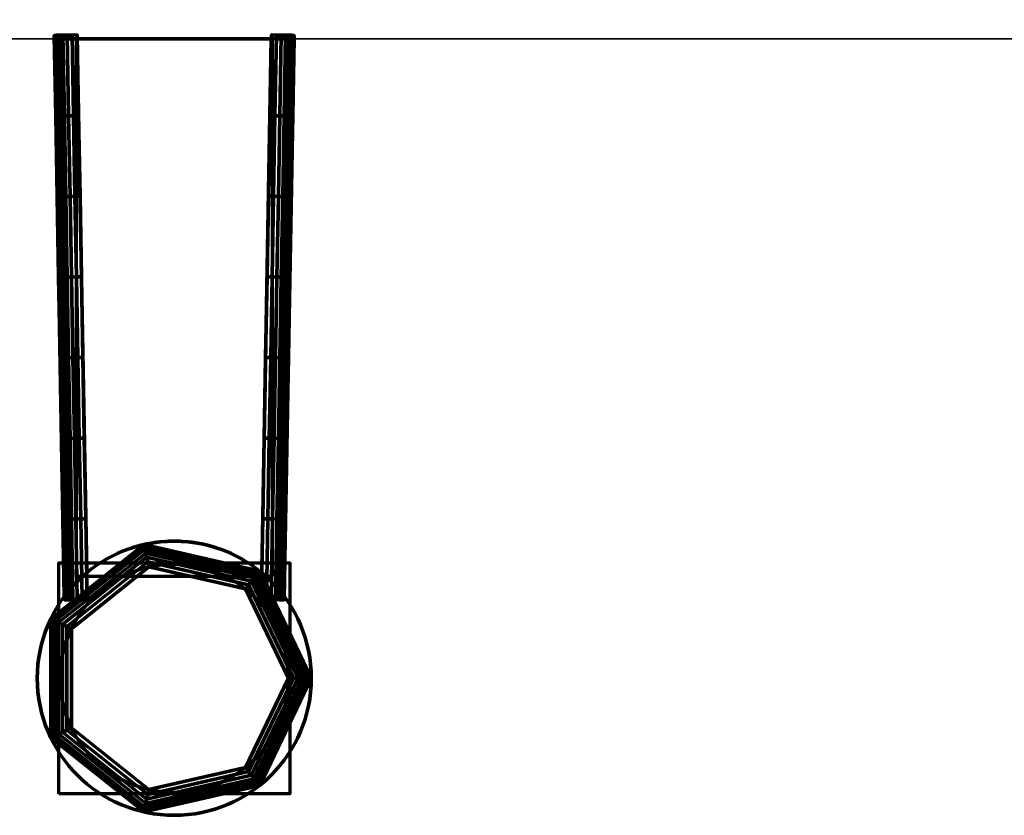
# Model space of a CAD drawing. Header units: millimetres. Extents: x -409 to 1909, y -74 to 34.
# Tile 43 of 91: x 1024 to 1067, y -74 to -39. Entities that reach past the tile are written whole.
import ezdxf

# ---------------------------------------------------------------- set-up
doc = ezdxf.new("R2010")
doc.units = ezdxf.units.MM
doc.layers.add('151', color=7, linetype='Continuous')

msp = doc.modelspace()

# ---------------------------------------------------------------- linework, layer by layer
at = {"layer": '151', "color": 7, "linetype": 'Continuous', "lineweight": 35}
for p, q in [((1069.35, -40, 2017.01), (992.65, -40, 2017.01)), ((1069.35, -40, 1.5), (992.65, -40, 1.5))]:
    msp.add_line(p, q, dxfattribs=at)
at = {"layer": '151', "color": 252, "linetype": 'Continuous', "lineweight": 70}
for p, q in [((1025.75, -40, 1262.5), (1025.75, -40, 1239.5)), ((1026.186, -64.419, 1262.5), (1025.75, -40, 1262.5)), ((1025.75, -40, 1239.5), (1026.186, -64.419, 1239.5)), ((1025.75, -40, 782.5), (1025.75, -40, 759.5)), ((1025.75, -40, 759.5), (1026.186, -64.419, 759.5)), ((1026.186, -64.419, 782.5), (1025.75, -40, 782.5)), ((1026.75, -40, 1238.5), (1035.25, -40, 1238.5)), ((1026.75, -40, 1263.5), (1035.25, -40, 1263.5)), ((1027.168, -63.383, 1238.5), (1026.75, -40, 1238.5)), ((1026.75, -40, 1263.5), (1027.168, -63.383, 1263.5)), ((1026.75, -40, 783.5), (1035.25, -40, 783.5)), ((1026.75, -40, 783.5), (1027.168, -63.383, 783.5)), ((1026.75, -40, 758.5), (1035.25, -40, 758.5)), ((1027.168, -63.383, 758.5), (1026.75, -40, 758.5)), ((1035.25, -40, 1238.5), (1034.832, -63.383, 1238.5)), ((1034.832, -63.383, 1263.5), (1035.25, -40, 1263.5)), ((1035.25, -40, 758.5), (1034.832, -63.383, 758.5)), ((1034.832, -63.383, 783.5), (1035.25, -40, 783.5)), ((1036.25, -40, 1262.5), (1035.814, -64.419, 1262.5)), ((1035.814, -64.419, 1239.5), (1036.25, -40, 1239.5)), ((1036.25, -40, 782.5), (1035.814, -64.419, 782.5)), ((1035.814, -64.419, 759.5), (1036.25, -40, 759.5)), ((1036.25, -40, 1262.5), (1036.25, -40, 1239.5)), ((1036.25, -40, 782.5), (1036.25, -40, 759.5)), ((1026.186, -64.419, 1239.5), (1026.186, -64.419, 1262.5)), ((1026.186, -64.419, 759.5), (1026.186, -64.419, 782.5)), ((1035.814, -64.419, 1262.5), (1035.814, -64.419, 1239.5)), ((1035.814, -64.419, 782.5), (1035.814, -64.419, 759.5))]:
    msp.add_line(p, q, dxfattribs=at)
for centre, radius in [((1031, -68, 732), 6), ((1031, -68, 1291), 5)]:
    msp.add_circle(centre, radius, dxfattribs=at)
at = {"layer": '151', "color": 252, "linetype": 'Continuous', "lineweight": 70, "extrusion": (0, 0, -1)}
for centre, radius in [((-1031, -68, -1290), 6), ((-1031, -68, -731), 5)]:
    msp.add_circle(centre, radius, dxfattribs=at)
at = {"layer": '151', "color": 252, "linetype": 'Continuous', "lineweight": 70}
for centre in [(1031, -68, 1263.5), (1031, -68, 1238.5), (1031, -68, 783.5), (1031, -68, 758.5)]:
    msp.add_arc(centre, 6, 50.304, 129.696, dxfattribs=at)
at = {"layer": '151', "color": 252, "linetype": 'Continuous', "lineweight": 70, "extrusion": (-2.44929e-16, 1, 0)}
for centre, start_param, end_param in [((1026.75, -40, 1262.5), 3.141593, 4.712389), ((1026.75, -40, 782.5), 3.141593, 4.712389), ((1035.25, -40, 1262.5), 4.712389, 6.283185), ((1035.25, -40, 782.5), 4.712389, 6.283185)]:
    msp.add_ellipse(centre, major_axis=(1, 0), ratio=0.999841, start_param=start_param, end_param=end_param, dxfattribs=at)
at = {"layer": '151', "color": 252, "linetype": 'Continuous', "lineweight": 70, "extrusion": (0, 1, 0)}
for centre, start_param, end_param in [((1026.75, -40, 1239.5), 4.712389, 6.283185), ((1026.75, -40, 759.5), 4.712389, 6.283185), ((1035.25, -40, 1239.5), 3.141593, 4.712389), ((1035.25, -40, 759.5), 3.141593, 4.712389)]:
    msp.add_ellipse(centre, major_axis=(-1, 0), ratio=0.999841, start_param=start_param, end_param=end_param, dxfattribs=at)
at = {"layer": '151', "color": 252, "linetype": 'Continuous', "lineweight": 70}
for points, knots in [([(1027.168, -63.383, 1238.5), (1026.922, -63.588, 1238.5), (1026.698, -63.809, 1238.588), (1026.336, -64.215, 1238.913), (1026.186, -64.419, 1239.177), (1026.186, -64.419, 1239.5)], [0, 0, 0, 0, 0.5, 0.5, 1, 1, 1, 1]), ([(1026.186, -64.419, 782.5), (1026.186, -64.419, 782.584), (1026.197, -64.404, 782.669), (1026.235, -64.353, 782.824), (1026.263, -64.317, 782.896), (1026.348, -64.209, 783.064), (1026.416, -64.127, 783.152), (1026.595, -63.923, 783.326), (1026.718, -63.794, 783.4), (1026.95, -63.571, 783.481), (1027.057, -63.475, 783.5), (1027.168, -63.383, 783.5)], [0, 0, 0, 0, 0.132781, 0.132781, 0.263679, 0.263679, 0.475624, 0.475624, 0.774041, 0.774041, 1, 1, 1, 1]), ([(1026.186, -64.419, 1262.5), (1026.186, -64.419, 1262.584), (1026.197, -64.404, 1262.669), (1026.235, -64.353, 1262.824), (1026.263, -64.317, 1262.896), (1026.348, -64.209, 1263.064), (1026.416, -64.127, 1263.152), (1026.595, -63.923, 1263.326), (1026.718, -63.794, 1263.4), (1026.95, -63.571, 1263.481), (1027.057, -63.475, 1263.5), (1027.168, -63.383, 1263.5)], [0, 0, 0, 0, 0.132781, 0.132781, 0.263679, 0.263679, 0.475624, 0.475624, 0.774041, 0.774041, 1, 1, 1, 1]), ([(1027.168, -63.383, 758.5), (1026.922, -63.588, 758.5), (1026.698, -63.809, 758.588), (1026.336, -64.215, 758.913), (1026.186, -64.419, 759.177), (1026.186, -64.419, 759.5)], [0, 0, 0, 0, 0.5, 0.5, 1, 1, 1, 1]), ([(1034.832, -63.383, 783.5), (1035.078, -63.588, 783.5), (1035.302, -63.809, 783.412), (1035.664, -64.215, 783.087), (1035.814, -64.419, 782.823), (1035.814, -64.419, 782.5)], [0, 0, 0, 0, 0.5, 0.5, 1, 1, 1, 1]), ([(1035.814, -64.419, 1239.5), (1035.814, -64.419, 1239.416), (1035.803, -64.404, 1239.331), (1035.765, -64.353, 1239.176), (1035.737, -64.317, 1239.104), (1035.652, -64.209, 1238.936), (1035.584, -64.127, 1238.848), (1035.405, -63.923, 1238.674), (1035.282, -63.794, 1238.6), (1035.05, -63.571, 1238.519), (1034.943, -63.475, 1238.5), (1034.832, -63.383, 1238.5)], [0, 0, 0, 0, 0.132781, 0.132781, 0.263679, 0.263679, 0.475624, 0.475624, 0.774041, 0.774041, 1, 1, 1, 1]), ([(1034.832, -63.383, 1263.5), (1035.078, -63.588, 1263.5), (1035.302, -63.809, 1263.412), (1035.664, -64.215, 1263.087), (1035.814, -64.419, 1262.823), (1035.814, -64.419, 1262.5)], [0, 0, 0, 0, 0.5, 0.5, 1, 1, 1, 1]), ([(1035.814, -64.419, 759.5), (1035.814, -64.419, 759.416), (1035.803, -64.404, 759.331), (1035.765, -64.353, 759.176), (1035.737, -64.317, 759.104), (1035.652, -64.209, 758.936), (1035.584, -64.127, 758.848), (1035.405, -63.923, 758.674), (1035.282, -63.794, 758.6), (1035.05, -63.571, 758.519), (1034.943, -63.475, 758.5), (1034.832, -63.383, 758.5)], [0, 0, 0, 0, 0.132781, 0.132781, 0.263679, 0.263679, 0.475624, 0.475624, 0.774041, 0.774041, 1, 1, 1, 1])]:
    msp.add_open_spline(points, degree=3, knots=knots, dxfattribs=at)

# ---------------------------------------------------------------- meshes
at = {"layer": '151', "color": 7, "linetype": 'Continuous', "lineweight": 35}
mesh = msp.add_polymesh((2, 2), dxfattribs=at)
for k, corner in enumerate([(1071, -40, 2017.01), (1071, 0, 2017.01), (991, -40, 2017.01), (991, 0, 2017.01)]):
    mesh.set_mesh_vertex(divmod(k, 2), corner)
mesh = msp.add_polymesh((2, 2), dxfattribs=at)
for k, corner in enumerate([(990.527, -38.5), (1071.473, -38.5), (990.527, -40, 1.5), (1071.473, -40, 1.5)]):
    mesh.set_mesh_vertex(divmod(k, 2), corner)
mesh = msp.add_polymesh((2, 2), dxfattribs=at)
for k, corner in enumerate([(1069.35, -40, 1.5), (1069.35, -40, 2017.01), (992.65, -40, 1.5), (992.65, -40, 2017.01)]):
    mesh.set_mesh_vertex(divmod(k, 2), corner)
at = {"layer": '151', "color": 252, "linetype": 'Continuous', "lineweight": 70}
mesh = msp.add_polymesh((8, 8), dxfattribs=at)
for k, corner in enumerate([(1027.189, -64.547, 1238.5), (1027.125, -61.017, 1238.5), (1027.062, -57.487, 1238.5), (1026.999, -53.957, 1238.5), (1026.936, -50.426, 1238.5), (1026.873, -46.896, 1238.5), (1026.81, -43.366, 1238.5), (1026.747, -39.836, 1238.5), (1026.966, -64.551, 1238.525), (1026.903, -61.021, 1238.525), (1026.84, -57.491, 1238.525), (1026.777, -53.961, 1238.525), (1026.714, -50.43, 1238.525), (1026.651, -46.9, 1238.525), (1026.588, -43.37, 1238.525), (1026.525, -39.84, 1238.525), (1026.755, -64.555, 1238.599), (1026.692, -61.025, 1238.599), (1026.629, -57.495, 1238.599), (1026.566, -53.964, 1238.599), (1026.503, -50.434, 1238.599), (1026.439, -46.904, 1238.599), (1026.376, -43.374, 1238.599), (1026.313, -39.843, 1238.599), (1026.565, -64.558, 1238.718), (1026.502, -61.028, 1238.718), (1026.439, -57.498, 1238.718), (1026.376, -53.968, 1238.718), (1026.313, -50.437, 1238.718), (1026.25, -46.907, 1238.718), (1026.187, -43.377, 1238.718), (1026.124, -39.847, 1238.718), (1026.407, -64.561, 1238.877), (1026.344, -61.031, 1238.877), (1026.281, -57.501, 1238.877), (1026.218, -53.971, 1238.877), (1026.155, -50.44, 1238.877), (1026.092, -46.91, 1238.877), (1026.029, -43.38, 1238.877), (1025.966, -39.85, 1238.877), (1026.288, -64.563, 1239.066), (1026.225, -61.033, 1239.066), (1026.162, -57.503, 1239.066), (1026.099, -53.973, 1239.066), (1026.036, -50.442, 1239.066), (1025.972, -46.912, 1239.066), (1025.909, -43.382, 1239.066), (1025.846, -39.852, 1239.066), (1026.214, -64.565, 1239.277), (1026.151, -61.034, 1239.277), (1026.088, -57.504, 1239.277), (1026.025, -53.974, 1239.277), (1025.962, -50.444, 1239.277), (1025.899, -46.914, 1239.277), (1025.835, -43.383, 1239.277), (1025.772, -39.853, 1239.277), (1026.189, -64.565, 1239.5), (1026.126, -61.035, 1239.5), (1026.063, -57.505, 1239.5), (1026, -53.974, 1239.5), (1025.937, -50.444, 1239.5), (1025.873, -46.914, 1239.5), (1025.81, -43.384, 1239.5), (1025.747, -39.853, 1239.5)]):
    mesh.set_mesh_vertex(divmod(k, 8), corner)
mesh = msp.add_polymesh((8, 8), dxfattribs=at)
for k, corner in enumerate([(1026.747, -39.836, 1263.5), (1026.81, -43.366, 1263.5), (1026.873, -46.896, 1263.5), (1026.936, -50.426, 1263.5), (1026.999, -53.957, 1263.5), (1027.062, -57.487, 1263.5), (1027.125, -61.017, 1263.5), (1027.189, -64.547, 1263.5), (1026.525, -39.84, 1263.475), (1026.588, -43.37, 1263.475), (1026.651, -46.9, 1263.475), (1026.714, -50.43, 1263.475), (1026.777, -53.961, 1263.475), (1026.84, -57.491, 1263.475), (1026.903, -61.021, 1263.475), (1026.966, -64.551, 1263.475), (1026.313, -39.843, 1263.401), (1026.376, -43.374, 1263.401), (1026.439, -46.904, 1263.401), (1026.503, -50.434, 1263.401), (1026.566, -53.964, 1263.401), (1026.629, -57.495, 1263.401), (1026.692, -61.025, 1263.401), (1026.755, -64.555, 1263.401), (1026.124, -39.847, 1263.282), (1026.187, -43.377, 1263.282), (1026.25, -46.907, 1263.282), (1026.313, -50.437, 1263.282), (1026.376, -53.968, 1263.282), (1026.439, -57.498, 1263.282), (1026.502, -61.028, 1263.282), (1026.565, -64.558, 1263.282), (1025.966, -39.85, 1263.123), (1026.029, -43.38, 1263.123), (1026.092, -46.91, 1263.123), (1026.155, -50.44, 1263.123), (1026.218, -53.971, 1263.123), (1026.281, -57.501, 1263.123), (1026.344, -61.031, 1263.123), (1026.407, -64.561, 1263.123), (1025.846, -39.852, 1262.934), (1025.909, -43.382, 1262.934), (1025.972, -46.912, 1262.934), (1026.036, -50.442, 1262.934), (1026.099, -53.973, 1262.934), (1026.162, -57.503, 1262.934), (1026.225, -61.033, 1262.934), (1026.288, -64.563, 1262.934), (1025.772, -39.853, 1262.723), (1025.835, -43.383, 1262.723), (1025.899, -46.914, 1262.723), (1025.962, -50.444, 1262.723), (1026.025, -53.974, 1262.723), (1026.088, -57.504, 1262.723), (1026.151, -61.034, 1262.723), (1026.214, -64.565, 1262.723), (1025.747, -39.853, 1262.5), (1025.81, -43.384, 1262.5), (1025.873, -46.914, 1262.5), (1025.937, -50.444, 1262.5), (1026, -53.974, 1262.5), (1026.063, -57.505, 1262.5), (1026.126, -61.035, 1262.5), (1026.189, -64.565, 1262.5)]):
    mesh.set_mesh_vertex(divmod(k, 8), corner)
mesh = msp.add_polymesh((8, 8), dxfattribs=at)
for k, corner in enumerate([(1026.747, -39.836, 783.5), (1026.81, -43.366, 783.5), (1026.873, -46.896, 783.5), (1026.936, -50.426, 783.5), (1026.999, -53.957, 783.5), (1027.062, -57.487, 783.5), (1027.125, -61.017, 783.5), (1027.189, -64.547, 783.5), (1026.525, -39.84, 783.475), (1026.588, -43.37, 783.475), (1026.651, -46.9, 783.475), (1026.714, -50.43, 783.475), (1026.777, -53.961, 783.475), (1026.84, -57.491, 783.475), (1026.903, -61.021, 783.475), (1026.966, -64.551, 783.475), (1026.313, -39.843, 783.401), (1026.376, -43.374, 783.401), (1026.439, -46.904, 783.401), (1026.503, -50.434, 783.401), (1026.566, -53.964, 783.401), (1026.629, -57.495, 783.401), (1026.692, -61.025, 783.401), (1026.755, -64.555, 783.401), (1026.124, -39.847, 783.282), (1026.187, -43.377, 783.282), (1026.25, -46.907, 783.282), (1026.313, -50.437, 783.282), (1026.376, -53.968, 783.282), (1026.439, -57.498, 783.282), (1026.502, -61.028, 783.282), (1026.565, -64.558, 783.282), (1025.966, -39.85, 783.123), (1026.029, -43.38, 783.123), (1026.092, -46.91, 783.123), (1026.155, -50.44, 783.123), (1026.218, -53.971, 783.123), (1026.281, -57.501, 783.123), (1026.344, -61.031, 783.123), (1026.407, -64.561, 783.123), (1025.846, -39.852, 782.934), (1025.909, -43.382, 782.934), (1025.972, -46.912, 782.934), (1026.036, -50.442, 782.934), (1026.099, -53.973, 782.934), (1026.162, -57.503, 782.934), (1026.225, -61.033, 782.934), (1026.288, -64.563, 782.934), (1025.772, -39.853, 782.723), (1025.835, -43.383, 782.723), (1025.899, -46.914, 782.723), (1025.962, -50.444, 782.723), (1026.025, -53.974, 782.723), (1026.088, -57.504, 782.723), (1026.151, -61.034, 782.723), (1026.214, -64.565, 782.723), (1025.747, -39.853, 782.5), (1025.81, -43.384, 782.5), (1025.873, -46.914, 782.5), (1025.937, -50.444, 782.5), (1026, -53.974, 782.5), (1026.063, -57.505, 782.5), (1026.126, -61.035, 782.5), (1026.189, -64.565, 782.5)]):
    mesh.set_mesh_vertex(divmod(k, 8), corner)
mesh = msp.add_polymesh((8, 8), dxfattribs=at)
for k, corner in enumerate([(1027.189, -64.547, 758.5), (1027.125, -61.017, 758.5), (1027.062, -57.487, 758.5), (1026.999, -53.957, 758.5), (1026.936, -50.426, 758.5), (1026.873, -46.896, 758.5), (1026.81, -43.366, 758.5), (1026.747, -39.836, 758.5), (1026.966, -64.551, 758.525), (1026.903, -61.021, 758.525), (1026.84, -57.491, 758.525), (1026.777, -53.961, 758.525), (1026.714, -50.43, 758.525), (1026.651, -46.9, 758.525), (1026.588, -43.37, 758.525), (1026.525, -39.84, 758.525), (1026.755, -64.555, 758.599), (1026.692, -61.025, 758.599), (1026.629, -57.495, 758.599), (1026.566, -53.964, 758.599), (1026.503, -50.434, 758.599), (1026.439, -46.904, 758.599), (1026.376, -43.374, 758.599), (1026.313, -39.843, 758.599), (1026.565, -64.558, 758.718), (1026.502, -61.028, 758.718), (1026.439, -57.498, 758.718), (1026.376, -53.968, 758.718), (1026.313, -50.437, 758.718), (1026.25, -46.907, 758.718), (1026.187, -43.377, 758.718), (1026.124, -39.847, 758.718), (1026.407, -64.561, 758.877), (1026.344, -61.031, 758.877), (1026.281, -57.501, 758.877), (1026.218, -53.971, 758.877), (1026.155, -50.44, 758.877), (1026.092, -46.91, 758.877), (1026.029, -43.38, 758.877), (1025.966, -39.85, 758.877), (1026.288, -64.563, 759.066), (1026.225, -61.033, 759.066), (1026.162, -57.503, 759.066), (1026.099, -53.973, 759.066), (1026.036, -50.442, 759.066), (1025.972, -46.912, 759.066), (1025.909, -43.382, 759.066), (1025.846, -39.852, 759.066), (1026.214, -64.565, 759.277), (1026.151, -61.034, 759.277), (1026.088, -57.504, 759.277), (1026.025, -53.974, 759.277), (1025.962, -50.444, 759.277), (1025.899, -46.914, 759.277), (1025.835, -43.383, 759.277), (1025.772, -39.853, 759.277), (1026.189, -64.565, 759.5), (1026.126, -61.035, 759.5), (1026.063, -57.505, 759.5), (1026, -53.974, 759.5), (1025.937, -50.444, 759.5), (1025.873, -46.914, 759.5), (1025.81, -43.384, 759.5), (1025.747, -39.853, 759.5)]):
    mesh.set_mesh_vertex(divmod(k, 8), corner)
mesh = msp.add_polymesh((2, 2), dxfattribs=at)
for k, corner in enumerate([(1025.75, -40, 1239.5), (1025.75, -40, 1262.5), (1026.186, -64.419, 1239.5), (1026.186, -64.419, 1262.5)]):
    mesh.set_mesh_vertex(divmod(k, 2), corner)
mesh = msp.add_polymesh((2, 2), dxfattribs=at)
for k, corner in enumerate([(1036.25, -40, 1238.5), (1036.25, -40, 1263.5), (1025.75, -40, 1238.5), (1025.75, -40, 1263.5)]):
    mesh.set_mesh_vertex(divmod(k, 2), corner)
mesh = msp.add_polymesh((2, 2), dxfattribs=at)
for k, corner in enumerate([(1025.75, -40, 759.5), (1025.75, -40, 782.5), (1026.186, -64.419, 759.5), (1026.186, -64.419, 782.5)]):
    mesh.set_mesh_vertex(divmod(k, 2), corner)
mesh = msp.add_polymesh((2, 2), dxfattribs=at)
for k, corner in enumerate([(1036.25, -40, 758.5), (1036.25, -40, 783.5), (1025.75, -40, 758.5), (1025.75, -40, 783.5)]):
    mesh.set_mesh_vertex(divmod(k, 2), corner)
mesh = msp.add_polymesh((2, 2), dxfattribs=at)
for k, corner in enumerate([(1035.301, -63.524, 1263.5), (1035.301, -40, 1263.5), (1026.699, -63.524, 1263.5), (1026.699, -40, 1263.5)]):
    mesh.set_mesh_vertex(divmod(k, 2), corner)
mesh = msp.add_polymesh((2, 2), dxfattribs=at)
for k, corner in enumerate([(1035.301, -63.524, 1238.5), (1035.301, -40, 1238.5), (1026.699, -63.524, 1238.5), (1026.699, -40, 1238.5)]):
    mesh.set_mesh_vertex(divmod(k, 2), corner)
mesh = msp.add_polymesh((2, 2), dxfattribs=at)
for k, corner in enumerate([(1035.301, -63.524, 758.5), (1035.301, -40, 758.5), (1026.699, -63.524, 758.5), (1026.699, -40, 758.5)]):
    mesh.set_mesh_vertex(divmod(k, 2), corner)
mesh = msp.add_polymesh((2, 2), dxfattribs=at)
for k, corner in enumerate([(1035.301, -63.524, 783.5), (1035.301, -40, 783.5), (1026.699, -63.524, 783.5), (1026.699, -40, 783.5)]):
    mesh.set_mesh_vertex(divmod(k, 2), corner)
mesh = msp.add_polymesh((8, 8), dxfattribs=at)
for k, corner in enumerate([(1034.811, -64.547, 1263.5), (1034.875, -61.017, 1263.5), (1034.938, -57.487, 1263.5), (1035.001, -53.957, 1263.5), (1035.064, -50.426, 1263.5), (1035.127, -46.896, 1263.5), (1035.19, -43.366, 1263.5), (1035.253, -39.836, 1263.5), (1035.034, -64.551, 1263.475), (1035.097, -61.021, 1263.475), (1035.16, -57.491, 1263.475), (1035.223, -53.961, 1263.475), (1035.286, -50.43, 1263.475), (1035.349, -46.9, 1263.475), (1035.412, -43.37, 1263.475), (1035.475, -39.84, 1263.475), (1035.245, -64.555, 1263.401), (1035.308, -61.025, 1263.401), (1035.371, -57.495, 1263.401), (1035.434, -53.964, 1263.401), (1035.497, -50.434, 1263.401), (1035.561, -46.904, 1263.401), (1035.624, -43.374, 1263.401), (1035.687, -39.843, 1263.401), (1035.435, -64.558, 1263.282), (1035.498, -61.028, 1263.282), (1035.561, -57.498, 1263.282), (1035.624, -53.968, 1263.282), (1035.687, -50.437, 1263.282), (1035.75, -46.907, 1263.282), (1035.813, -43.377, 1263.282), (1035.876, -39.847, 1263.282), (1035.593, -64.561, 1263.123), (1035.656, -61.031, 1263.123), (1035.719, -57.501, 1263.123), (1035.782, -53.971, 1263.123), (1035.845, -50.44, 1263.123), (1035.908, -46.91, 1263.123), (1035.971, -43.38, 1263.123), (1036.034, -39.85, 1263.123), (1035.712, -64.563, 1262.934), (1035.775, -61.033, 1262.934), (1035.838, -57.503, 1262.934), (1035.901, -53.973, 1262.934), (1035.964, -50.442, 1262.934), (1036.028, -46.912, 1262.934), (1036.091, -43.382, 1262.934), (1036.154, -39.852, 1262.934), (1035.786, -64.565, 1262.723), (1035.849, -61.034, 1262.723), (1035.912, -57.504, 1262.723), (1035.975, -53.974, 1262.723), (1036.038, -50.444, 1262.723), (1036.101, -46.914, 1262.723), (1036.165, -43.383, 1262.723), (1036.228, -39.853, 1262.723), (1035.811, -64.565, 1262.5), (1035.874, -61.035, 1262.5), (1035.937, -57.505, 1262.5), (1036, -53.974, 1262.5), (1036.063, -50.444, 1262.5), (1036.127, -46.914, 1262.5), (1036.19, -43.384, 1262.5), (1036.253, -39.853, 1262.5)]):
    mesh.set_mesh_vertex(divmod(k, 8), corner)
mesh = msp.add_polymesh((8, 8), dxfattribs=at)
for k, corner in enumerate([(1035.253, -39.836, 1238.5), (1035.19, -43.366, 1238.5), (1035.127, -46.896, 1238.5), (1035.064, -50.426, 1238.5), (1035.001, -53.957, 1238.5), (1034.938, -57.487, 1238.5), (1034.875, -61.017, 1238.5), (1034.811, -64.547, 1238.5), (1035.475, -39.84, 1238.525), (1035.412, -43.37, 1238.525), (1035.349, -46.9, 1238.525), (1035.286, -50.43, 1238.525), (1035.223, -53.961, 1238.525), (1035.16, -57.491, 1238.525), (1035.097, -61.021, 1238.525), (1035.034, -64.551, 1238.525), (1035.687, -39.843, 1238.599), (1035.624, -43.374, 1238.599), (1035.561, -46.904, 1238.599), (1035.497, -50.434, 1238.599), (1035.434, -53.964, 1238.599), (1035.371, -57.495, 1238.599), (1035.308, -61.025, 1238.599), (1035.245, -64.555, 1238.599), (1035.876, -39.847, 1238.718), (1035.813, -43.377, 1238.718), (1035.75, -46.907, 1238.718), (1035.687, -50.437, 1238.718), (1035.624, -53.968, 1238.718), (1035.561, -57.498, 1238.718), (1035.498, -61.028, 1238.718), (1035.435, -64.558, 1238.718), (1036.034, -39.85, 1238.877), (1035.971, -43.38, 1238.877), (1035.908, -46.91, 1238.877), (1035.845, -50.44, 1238.877), (1035.782, -53.971, 1238.877), (1035.719, -57.501, 1238.877), (1035.656, -61.031, 1238.877), (1035.593, -64.561, 1238.877), (1036.154, -39.852, 1239.066), (1036.091, -43.382, 1239.066), (1036.028, -46.912, 1239.066), (1035.964, -50.442, 1239.066), (1035.901, -53.973, 1239.066), (1035.838, -57.503, 1239.066), (1035.775, -61.033, 1239.066), (1035.712, -64.563, 1239.066), (1036.228, -39.853, 1239.277), (1036.165, -43.383, 1239.277), (1036.101, -46.914, 1239.277), (1036.038, -50.444, 1239.277), (1035.975, -53.974, 1239.277), (1035.912, -57.504, 1239.277), (1035.849, -61.034, 1239.277), (1035.786, -64.565, 1239.277), (1036.253, -39.853, 1239.5), (1036.19, -43.384, 1239.5), (1036.127, -46.914, 1239.5), (1036.063, -50.444, 1239.5), (1036, -53.974, 1239.5), (1035.937, -57.505, 1239.5), (1035.874, -61.035, 1239.5), (1035.811, -64.565, 1239.5)]):
    mesh.set_mesh_vertex(divmod(k, 8), corner)
mesh = msp.add_polymesh((8, 8), dxfattribs=at)
for k, corner in enumerate([(1034.811, -64.547, 783.5), (1034.875, -61.017, 783.5), (1034.938, -57.487, 783.5), (1035.001, -53.957, 783.5), (1035.064, -50.426, 783.5), (1035.127, -46.896, 783.5), (1035.19, -43.366, 783.5), (1035.253, -39.836, 783.5), (1035.034, -64.551, 783.475), (1035.097, -61.021, 783.475), (1035.16, -57.491, 783.475), (1035.223, -53.961, 783.475), (1035.286, -50.43, 783.475), (1035.349, -46.9, 783.475), (1035.412, -43.37, 783.475), (1035.475, -39.84, 783.475), (1035.245, -64.555, 783.401), (1035.308, -61.025, 783.401), (1035.371, -57.495, 783.401), (1035.434, -53.964, 783.401), (1035.497, -50.434, 783.401), (1035.561, -46.904, 783.401), (1035.624, -43.374, 783.401), (1035.687, -39.843, 783.401), (1035.435, -64.558, 783.282), (1035.498, -61.028, 783.282), (1035.561, -57.498, 783.282), (1035.624, -53.968, 783.282), (1035.687, -50.437, 783.282), (1035.75, -46.907, 783.282), (1035.813, -43.377, 783.282), (1035.876, -39.847, 783.282), (1035.593, -64.561, 783.123), (1035.656, -61.031, 783.123), (1035.719, -57.501, 783.123), (1035.782, -53.971, 783.123), (1035.845, -50.44, 783.123), (1035.908, -46.91, 783.123), (1035.971, -43.38, 783.123), (1036.034, -39.85, 783.123), (1035.712, -64.563, 782.934), (1035.775, -61.033, 782.934), (1035.838, -57.503, 782.934), (1035.901, -53.973, 782.934), (1035.964, -50.442, 782.934), (1036.028, -46.912, 782.934), (1036.091, -43.382, 782.934), (1036.154, -39.852, 782.934), (1035.786, -64.565, 782.723), (1035.849, -61.034, 782.723), (1035.912, -57.504, 782.723), (1035.975, -53.974, 782.723), (1036.038, -50.444, 782.723), (1036.101, -46.914, 782.723), (1036.165, -43.383, 782.723), (1036.228, -39.853, 782.723), (1035.811, -64.565, 782.5), (1035.874, -61.035, 782.5), (1035.937, -57.505, 782.5), (1036, -53.974, 782.5), (1036.063, -50.444, 782.5), (1036.127, -46.914, 782.5), (1036.19, -43.384, 782.5), (1036.253, -39.853, 782.5)]):
    mesh.set_mesh_vertex(divmod(k, 8), corner)
mesh = msp.add_polymesh((8, 8), dxfattribs=at)
for k, corner in enumerate([(1035.253, -39.836, 758.5), (1035.19, -43.366, 758.5), (1035.127, -46.896, 758.5), (1035.064, -50.426, 758.5), (1035.001, -53.957, 758.5), (1034.938, -57.487, 758.5), (1034.875, -61.017, 758.5), (1034.811, -64.547, 758.5), (1035.475, -39.84, 758.525), (1035.412, -43.37, 758.525), (1035.349, -46.9, 758.525), (1035.286, -50.43, 758.525), (1035.223, -53.961, 758.525), (1035.16, -57.491, 758.525), (1035.097, -61.021, 758.525), (1035.034, -64.551, 758.525), (1035.687, -39.843, 758.599), (1035.624, -43.374, 758.599), (1035.561, -46.904, 758.599), (1035.497, -50.434, 758.599), (1035.434, -53.964, 758.599), (1035.371, -57.495, 758.599), (1035.308, -61.025, 758.599), (1035.245, -64.555, 758.599), (1035.876, -39.847, 758.718), (1035.813, -43.377, 758.718), (1035.75, -46.907, 758.718), (1035.687, -50.437, 758.718), (1035.624, -53.968, 758.718), (1035.561, -57.498, 758.718), (1035.498, -61.028, 758.718), (1035.435, -64.558, 758.718), (1036.034, -39.85, 758.877), (1035.971, -43.38, 758.877), (1035.908, -46.91, 758.877), (1035.845, -50.44, 758.877), (1035.782, -53.971, 758.877), (1035.719, -57.501, 758.877), (1035.656, -61.031, 758.877), (1035.593, -64.561, 758.877), (1036.154, -39.852, 759.066), (1036.091, -43.382, 759.066), (1036.028, -46.912, 759.066), (1035.964, -50.442, 759.066), (1035.901, -53.973, 759.066), (1035.838, -57.503, 759.066), (1035.775, -61.033, 759.066), (1035.712, -64.563, 759.066), (1036.228, -39.853, 759.277), (1036.165, -43.383, 759.277), (1036.101, -46.914, 759.277), (1036.038, -50.444, 759.277), (1035.975, -53.974, 759.277), (1035.912, -57.504, 759.277), (1035.849, -61.034, 759.277), (1035.786, -64.565, 759.277), (1036.253, -39.853, 759.5), (1036.19, -43.384, 759.5), (1036.127, -46.914, 759.5), (1036.063, -50.444, 759.5), (1036, -53.974, 759.5), (1035.937, -57.505, 759.5), (1035.874, -61.035, 759.5), (1035.811, -64.565, 759.5)]):
    mesh.set_mesh_vertex(divmod(k, 8), corner)
mesh = msp.add_polymesh((2, 2), dxfattribs=at)
for k, corner in enumerate([(1035.814, -64.419, 1239.5), (1035.814, -64.419, 1262.5), (1036.25, -40, 1239.5), (1036.25, -40, 1262.5)]):
    mesh.set_mesh_vertex(divmod(k, 2), corner)
mesh = msp.add_polymesh((2, 2), dxfattribs=at)
for k, corner in enumerate([(1035.814, -64.419, 759.5), (1035.814, -64.419, 782.5), (1036.25, -40, 759.5), (1036.25, -40, 782.5)]):
    mesh.set_mesh_vertex(divmod(k, 2), corner)
mesh = msp.add_polymesh((8, 8), dxfattribs=at)
for k, corner in enumerate([(1037, -68, 732), (1037, -68, 811.714), (1037, -68, 891.429), (1037, -68, 971.143), (1037, -68, 1050.857), (1037, -68, 1130.571), (1037, -68, 1210.286), (1037, -68, 1290), (1034.741, -63.309, 732), (1034.741, -63.309, 811.714), (1034.741, -63.309, 891.429), (1034.741, -63.309, 971.143), (1034.741, -63.309, 1050.857), (1034.741, -63.309, 1130.571), (1034.741, -63.309, 1210.286), (1034.741, -63.309, 1290), (1029.665, -62.15, 732), (1029.665, -62.15, 811.714), (1029.665, -62.15, 891.429), (1029.665, -62.15, 971.143), (1029.665, -62.15, 1050.857), (1029.665, -62.15, 1130.571), (1029.665, -62.15, 1210.286), (1029.665, -62.15, 1290), (1025.594, -65.397, 732), (1025.594, -65.397, 811.714), (1025.594, -65.397, 891.429), (1025.594, -65.397, 971.143), (1025.594, -65.397, 1050.857), (1025.594, -65.397, 1130.571), (1025.594, -65.397, 1210.286), (1025.594, -65.397, 1290), (1025.594, -70.603, 732), (1025.594, -70.603, 811.714), (1025.594, -70.603, 891.429), (1025.594, -70.603, 971.143), (1025.594, -70.603, 1050.857), (1025.594, -70.603, 1130.571), (1025.594, -70.603, 1210.286), (1025.594, -70.603, 1290), (1029.665, -73.85, 732), (1029.665, -73.85, 811.714), (1029.665, -73.85, 891.429), (1029.665, -73.85, 971.143), (1029.665, -73.85, 1050.857), (1029.665, -73.85, 1130.571), (1029.665, -73.85, 1210.286), (1029.665, -73.85, 1290), (1034.741, -72.691, 732), (1034.741, -72.691, 811.714), (1034.741, -72.691, 891.429), (1034.741, -72.691, 971.143), (1034.741, -72.691, 1050.857), (1034.741, -72.691, 1130.571), (1034.741, -72.691, 1210.286), (1034.741, -72.691, 1290), (1037, -68, 732), (1037, -68, 811.714), (1037, -68, 891.429), (1037, -68, 971.143), (1037, -68, 1050.857), (1037, -68, 1130.571), (1037, -68, 1210.286), (1037, -68, 1290)]):
    mesh.set_mesh_vertex(divmod(k, 8), corner)
mesh = msp.add_polymesh((8, 8), dxfattribs=at)
for k, corner in enumerate([(1037, -68, 1290), (1036.975, -68, 1290.223), (1036.901, -68, 1290.434), (1036.782, -68, 1290.623), (1036.623, -68, 1290.782), (1036.434, -68, 1290.901), (1036.223, -68, 1290.975), (1036, -68, 1291), (1034.741, -63.309, 1290), (1034.725, -63.329, 1290.223), (1034.679, -63.386, 1290.434), (1034.605, -63.48, 1290.623), (1034.506, -63.603, 1290.782), (1034.388, -63.752, 1290.901), (1034.256, -63.917, 1290.975), (1034.117, -64.091, 1291), (1029.665, -62.15, 1290), (1029.67, -62.175, 1290.223), (1029.687, -62.247, 1290.434), (1029.713, -62.363, 1290.623), (1029.749, -62.518, 1290.782), (1029.791, -62.702, 1290.901), (1029.838, -62.908, 1290.975), (1029.887, -63.125, 1291), (1025.594, -65.397, 1290), (1025.617, -65.408, 1290.223), (1025.683, -65.44, 1290.434), (1025.791, -65.491, 1290.623), (1025.933, -65.56, 1290.782), (1026.104, -65.642, 1290.901), (1026.295, -65.734, 1290.975), (1026.495, -65.831, 1291), (1025.594, -70.603, 1290), (1025.617, -70.592, 1290.223), (1025.683, -70.56, 1290.434), (1025.791, -70.509, 1290.623), (1025.933, -70.44, 1290.782), (1026.104, -70.358, 1290.901), (1026.295, -70.266, 1290.975), (1026.495, -70.169, 1291), (1029.665, -73.85, 1290), (1029.67, -73.825, 1290.223), (1029.687, -73.753, 1290.434), (1029.713, -73.637, 1290.623), (1029.749, -73.482, 1290.782), (1029.791, -73.298, 1290.901), (1029.838, -73.092, 1290.975), (1029.887, -72.875, 1291), (1034.741, -72.691, 1290), (1034.725, -72.671, 1290.223), (1034.679, -72.614, 1290.434), (1034.605, -72.52, 1290.623), (1034.506, -72.397, 1290.782), (1034.388, -72.248, 1290.901), (1034.256, -72.083, 1290.975), (1034.117, -71.909, 1291), (1037, -68, 1290), (1036.975, -68, 1290.223), (1036.901, -68, 1290.434), (1036.782, -68, 1290.623), (1036.623, -68, 1290.782), (1036.434, -68, 1290.901), (1036.223, -68, 1290.975), (1036, -68, 1291)]):
    mesh.set_mesh_vertex(divmod(k, 8), corner)
mesh = msp.add_polymesh((8, 8), dxfattribs=at)
for k, corner in enumerate([(1036, -68, 731), (1036.223, -68, 731.025), (1036.434, -68, 731.099), (1036.623, -68, 731.218), (1036.782, -68, 731.377), (1036.901, -68, 731.566), (1036.975, -68, 731.777), (1037, -68, 732), (1034.117, -64.091, 731), (1034.256, -63.917, 731.025), (1034.388, -63.752, 731.099), (1034.506, -63.603, 731.218), (1034.605, -63.48, 731.377), (1034.679, -63.386, 731.566), (1034.725, -63.329, 731.777), (1034.741, -63.309, 732), (1029.887, -63.125, 731), (1029.838, -62.908, 731.025), (1029.791, -62.702, 731.099), (1029.749, -62.518, 731.218), (1029.713, -62.363, 731.377), (1029.687, -62.247, 731.566), (1029.67, -62.175, 731.777), (1029.665, -62.15, 732), (1026.495, -65.831, 731), (1026.295, -65.734, 731.025), (1026.104, -65.642, 731.099), (1025.933, -65.56, 731.218), (1025.791, -65.491, 731.377), (1025.683, -65.44, 731.566), (1025.617, -65.408, 731.777), (1025.594, -65.397, 732), (1026.495, -70.169, 731), (1026.295, -70.266, 731.025), (1026.104, -70.358, 731.099), (1025.933, -70.44, 731.218), (1025.791, -70.509, 731.377), (1025.683, -70.56, 731.566), (1025.617, -70.592, 731.777), (1025.594, -70.603, 732), (1029.887, -72.875, 731), (1029.838, -73.092, 731.025), (1029.791, -73.298, 731.099), (1029.749, -73.482, 731.218), (1029.713, -73.637, 731.377), (1029.687, -73.753, 731.566), (1029.67, -73.825, 731.777), (1029.665, -73.85, 732), (1034.117, -71.909, 731), (1034.256, -72.083, 731.025), (1034.388, -72.248, 731.099), (1034.506, -72.397, 731.218), (1034.605, -72.52, 731.377), (1034.679, -72.614, 731.566), (1034.725, -72.671, 731.777), (1034.741, -72.691, 732), (1036, -68, 731), (1036.223, -68, 731.025), (1036.434, -68, 731.099), (1036.623, -68, 731.218), (1036.782, -68, 731.377), (1036.901, -68, 731.566), (1036.975, -68, 731.777), (1037, -68, 732)]):
    mesh.set_mesh_vertex(divmod(k, 8), corner)
mesh = msp.add_polymesh((2, 2), dxfattribs=at)
for k, corner in enumerate([(1025.94, -73.06, 1291), (1025.94, -62.94, 1291), (1036.06, -73.06, 1291), (1036.06, -62.94, 1291)]):
    mesh.set_mesh_vertex(divmod(k, 2), corner)
mesh = msp.add_polymesh((2, 2), dxfattribs=at)
for k, corner in enumerate([(1025.94, -73.06, 731), (1025.94, -62.94, 731), (1036.06, -73.06, 731), (1036.06, -62.94, 731)]):
    mesh.set_mesh_vertex(divmod(k, 2), corner)

doc.saveas('drawing.dxf')
